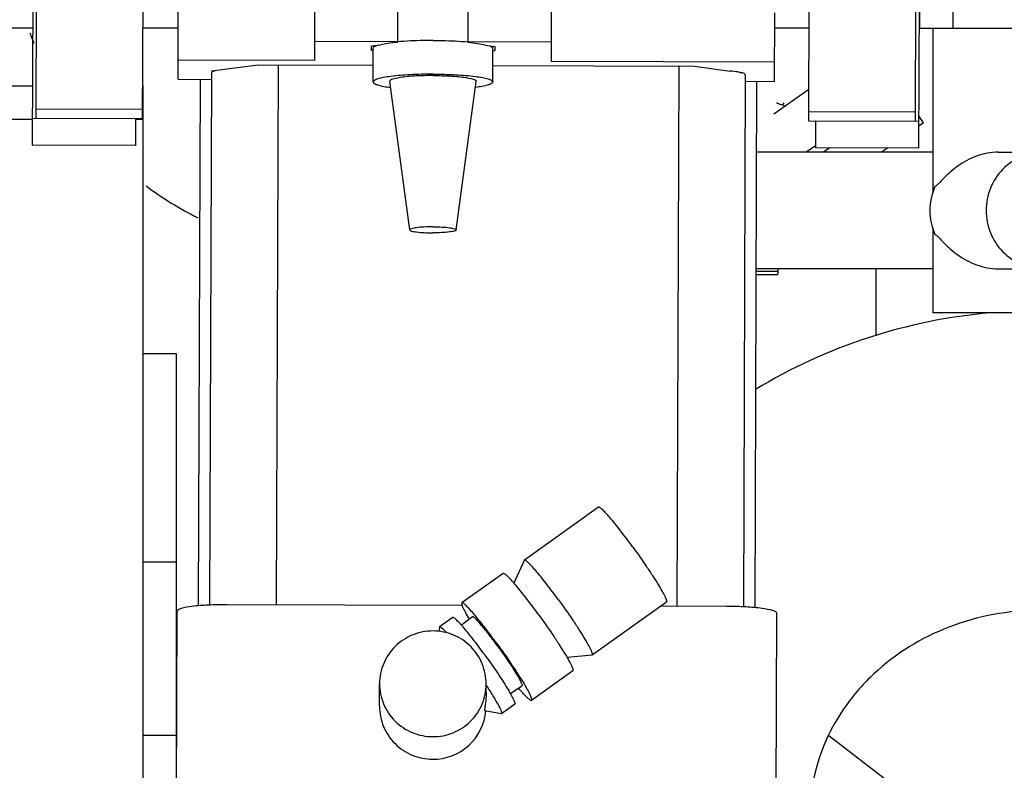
# Model space of a CAD drawing. Header units: millimetres. Extents: x 0 to 1189, y 0 to 841.
# Tile 11 of 103: x 358 to 373, y 200 to 212. Entities that reach past the tile are written whole.
import ezdxf
from ezdxf.enums import TextEntityAlignment as Align

# ---------------------------------------------------------------- set-up
doc = ezdxf.new("R2010")
doc.units = ezdxf.units.MM
doc.header["$LTSCALE"] = 65.395
doc.layers.get('0').update_dxf_attribs({"linetype": 'CONTINUOUS'})
for name, color, linetype in [('32007_060000_TLKGS_KGS_ABL547', 7, 'CONTINUOUS'), ('32007_060000_TLKGS_KGS_V_ABL515', 7, 'CONTINUOUS'), ('32007_061000_TLKGS_KGS_V_ABL516', 7, 'CONTINUOUS'), ('32007_062000_TLKGS_KGS_TL_ABL587', 7, 'CONTINUOUS'), ('32007_062000_TLKGS_KGS_TL_V_ABL558', 7, 'CONTINUOUS'), ('32007_448100_02_SIMPLE1_T1_X_PBL592', 7, 'CONTINUOUS'), ('32007_448100_02_SIMPLE1_T2_X_PBL553', 7, 'CONTINUOUS'), ('32007_448100_02_SIMPLE1_T3_X_PBL584', 7, 'CONTINUOUS'), ('32007_448100_02_SIMPLE1_X_ABL552', 7, 'CONTINUOUS'), ('32007_633500_01_SIMPLE1_T1_X_PBL591', 7, 'CONTINUOUS'), ('32007_633500_01_SIMPLE1_X_ABL590', 7, 'CONTINUOUS'), ('32007_648500_01_SIMPLE1_T1_X_PBL577', 7, 'CONTINUOUS'), ('32007_648500_01_SIMPLE1_X_ABL576', 7, 'CONTINUOUS'), ('32007_833000_01_SIMPLE1_T3_X_PBL581', 7, 'CONTINUOUS'), ('32007_833000_01_SIMPLE1_X#AF1_ABL580', 7, 'CONTINUOUS'), ('32007_833000_02_SIMPLE1_T2_X_PBL560', 7, 'CONTINUOUS'), ('32007_833000_02_SIMPLE1_X_ABL559', 7, 'CONTINUOUS'), ('32007_836000_02_SIMPLE1_T2_X_PBL566', 7, 'CONTINUOUS'), ('32007_836000_02_SIMPLE1_T3_X_PBL578', 7, 'CONTINUOUS'), ('32007_836000_02_SIMPLE1_X_ABL564', 7, 'CONTINUOUS'), ('32007_839200_01_ABL588', 7, 'CONTINUOUS'), ('32007_839200_01_SIMPLE1_A_ABL585', 7, 'CONTINUOUS'), ('32007_839200_01_SIMPLE1_T1_A_PBL586', 7, 'CONTINUOUS'), ('32067_000000_TLKGS_MARKETING_ABL449', 7, 'CONTINUOUS'), ('32067_030000_TLKGS_V_ABL450', 7, 'CONTINUOUS'), ('32067_800000_TLKGS_V_ABL579', 7, 'CONTINUOUS'), ('D3901-S16A-G1_2_PBL589', 7, 'CONTINUOUS'), ('DRUCKLUFT_ENTWAESSERER_1_2_PBL622', 7, 'CONTINUOUS'), ('right_6_VBL448', 7, 'CONTINUOUS')]:
    doc.layers.add(name, color=color, linetype=linetype)
doc.styles.get("Standard").update_dxf_attribs({"font": 'txt', "width": 0.6})
doc.dimstyles.new('DIMSTYLE_1', dxfattribs={"dimtxt": 3.5, "dimasz": 3.5, "dimexe": 1.8, "dimexo": 0, "dimgap": 0.875, "dimtad": 1, "dimlfac": 20, "dimdsep": 46, "dimtxsty": 'Standard', "dimblk": '_FILLED', "dimblk1": '_FILLED', "dimblk2": '_FILLED', "dimcen": 0.09, "dimadec": 0, "dimazin": 0, "dimtp": 2, "dimtm": 2, "dimtfac": 1, "dimtofl": 0, "dimtmove": 0, "dimatfit": 3, "dimldrblk": '_FILLED', "dimfxl": 1, "dimtolj": 1, "dimarcsym": 0})

# ---------------------------------------------------------------- blocks, each defined once
blk = doc.blocks.new('_FILLED')
at = {"color": 0, "linetype": 'ByBlock'}
blk.add_solid([(0, 0), (-1, 0.1671), (-1, -0.1671)], dxfattribs=at)
blk = doc.blocks.new('*D15')
at = {"color": 2, "linetype": 'Continuous'}
for p, q in [((206.912, 350.224), (105.6, 350.224)), ((107.4, 350.224), (107.4, 265.099)), ((107.4, 179.974), (107.4, 265.099)), ((391.024, 179.974), (105.6, 179.974))]:
    blk.add_line(p, q, dxfattribs=at)
at = {"color": 2, "linetype": 'Continuous', "xscale": 3.5, "yscale": 3.5, "zscale": 3.5}
for p, rotation in [((107.4, 350.224), 90), ((107.4, 179.974), 270)]:
    blk.add_blockref('_FILLED', p, dxfattribs=dict(at, rotation=rotation))
at = {"color": 2, "linetype": 'Continuous', "width": 0.654762}
blk.add_text('3405', height=3.5, rotation=90, dxfattribs=at).set_placement((106.525, 265.099), align=Align.CENTER)
blk = doc.blocks.new('32007_833000_01_SIMPLE1_T3_X_PBL581', base_point=(373.9, 232.027))
at = {"layer": '32007_833000_01_SIMPLE1_T3_X_PBL581', "color": 7, "linetype": 'Continuous'}
for start, end in [(201.1134, 202.9398), (233.3447, 243.3976)]:
    blk.add_arc((363.15, 213.224), 5.2, start, end, dxfattribs=at)
blk = doc.blocks.new('32007_833000_01_SIMPLE1_X#AF1_ABL580', base_point=(374.45, 232.027))
at = {"layer": '32007_833000_01_SIMPLE1_T3_X_PBL581'}
blk.add_blockref('32007_833000_01_SIMPLE1_T3_X_PBL581', (373.9, 232.027), dxfattribs=at)
blk = doc.blocks.new('32067_800000_TLKGS_V_ABL579', base_point=(374.45, 232.027))
at = {"layer": '32007_833000_01_SIMPLE1_X#AF1_ABL580'}
blk.add_blockref('32007_833000_01_SIMPLE1_X#AF1_ABL580', (374.45, 232.027), dxfattribs=at)
blk = doc.blocks.new('32067_030000_TLKGS_V_ABL450', base_point=(291.587, 232.691))
at = {"layer": '32067_800000_TLKGS_V_ABL579'}
blk.add_blockref('32067_800000_TLKGS_V_ABL579', (374.45, 232.027), dxfattribs=at)
blk = doc.blocks.new('32007_448100_02_SIMPLE1_T2_X_PBL553', base_point=(365.006, 209.784))
at = {"layer": '32007_448100_02_SIMPLE1_T2_X_PBL553', "color": 7, "linetype": 'Continuous'}
for p, q in [((358.394, 210.066), (358.424, 218.728)), ((359.994, 210.06), (360.024, 218.722)), ((369.989, 210.025), (370.019, 218.687)), ((371.589, 210.02), (371.619, 218.682)), ((362.577, 210.934), (362.58, 211.965)), ((363.819, 211.951), (363.817, 211.215)), ((364.878, 211.205), (364.88, 211.957)), ((366.127, 210.922), (366.13, 211.953)), ((360.526, 210.654), (360.529, 211.685)), ((369.476, 210.623), (369.479, 211.654)), ((363.742, 211.217), (362.578, 211.221)), ((363.427, 211.088), (363.428, 211.154)), ((363.428, 211.154), (363.564, 211.171)), ((363.454, 210.614), (363.454, 211.121)), ((363.564, 211.171), (363.565, 211.171)), ((363.816, 211.215), (363.816, 211.208)), ((366.128, 211.209), (364.878, 211.214)), ((365.132, 211.167), (365.278, 211.147)), ((365.247, 210.614), (365.247, 211.121)), ((365.278, 211.147), (365.277, 211.082)), ((363.454, 211.085), (363.427, 211.088)), ((365.277, 211.082), (365.247, 211.078)), ((362.577, 210.934), (360.527, 210.941)), ((361.025, 210.783), (361.729, 210.872)), ((361.729, 210.872), (363.454, 210.866)), ((362.027, 210.871), (361.998, 202.763)), ((365.247, 210.86), (368.274, 210.85)), ((369.477, 210.911), (366.127, 210.922)), ((368.037, 210.85), (368.008, 202.742)), ((368.274, 210.85), (368.81, 210.778)), ((361.026, 210.75), (360.998, 202.76)), ((361.071, 210.777), (361.025, 210.783)), ((361.071, 210.789), (361.071, 210.777)), ((368.955, 210.758), (368.975, 210.756)), ((368.975, 210.756), (368.97, 210.755)), ((368.97, 210.756), (368.97, 210.755)), ((369.036, 210.722), (369.008, 202.733)), ((360.526, 210.654), (361.026, 210.652)), ((360.856, 210.653), (360.828, 202.748)), ((364.001, 208.393), (363.701, 210.623)), ((364.7, 208.393), (365, 210.623)), ((369.036, 210.625), (369.476, 210.623)), ((369.206, 210.624), (369.178, 202.72)), ((359.994, 210.2), (358.394, 210.205)), ((371.589, 210.159), (369.989, 210.165)), ((359.994, 210.06), (358.394, 210.066)), ((371.589, 210.02), (369.989, 210.025)), ((366.835, 204.228), (365.722, 203.433)), ((365.72, 203.43), (365.565, 203.089)), ((365.722, 203.433), (365.72, 203.43)), ((365.403, 203.235), (364.783, 202.793)), ((364.788, 202.754), (361.263, 202.766)), ((367.852, 202.804), (366.739, 202.008)), ((368.758, 202.74), (367.768, 202.743)), ((360.5, 199.04), (360.513, 202.671)), ((364.648, 202.573), (364.449, 202.431)), ((364.941, 202.586), (364.776, 202.46)), ((369.495, 199.008), (369.508, 202.639)), ((364.446, 202.425), (364.436, 202.361)), ((364.449, 202.431), (364.446, 202.425)), ((366.736, 202.007), (366.363, 201.972)), ((366.739, 202.008), (366.736, 202.007)), ((366.449, 201.771), (365.83, 201.328)), ((363.548, 201.241), (363.549, 201.581)), ((365.143, 201.562), (365.149, 201.553)), ((365.149, 201.448), (365.149, 201.575)), ((365.685, 201.544), (365.513, 201.429)), ((365.577, 201.271), (365.378, 201.129)), ((365.372, 201.128), (365.127, 201.174)), ((365.378, 201.129), (365.372, 201.128))]:
    blk.add_line(p, q, dxfattribs=at)
for start_param, end_param in [(2.209281, 2.638513), (0.512071, 0.942586)]:
    blk.add_ellipse((364.35, 211.112), major_axis=(0.897, -0.003), ratio=0.130525, start_param=start_param, end_param=end_param, dxfattribs=at)
for points, knots in [([(363.528, 211.167), (363.509, 211.161), (363.482, 211.154), (363.454, 211.131), (363.454, 211.121)], [0, 0, 0, 0, 0.664209, 1, 1, 1, 1]), ([(363.813, 211.21), (363.805, 211.214), (363.78, 211.216), (363.757, 211.217), (363.742, 211.217)], [0, 0, 0, 0, 0.380888, 1, 1, 1, 1]), ([(363.816, 211.208), (363.816, 211.208), (363.815, 211.209), (363.814, 211.21), (363.813, 211.21)], [0, 0, 0, 0, 0.407774, 1, 1, 1, 1]), ([(364.351, 211.238), (364.303, 211.238), (364.125, 211.236), (363.947, 211.227), (363.816, 211.215)], [0, 0, 0, 0, 0.266381, 1, 1, 1, 1]), ([(364.351, 211.238), (364.398, 211.238), (364.573, 211.236), (364.749, 211.227), (364.878, 211.215)], [0, 0, 0, 0, 0.265897, 1, 1, 1, 1]), ([(365.201, 211.158), (365.207, 211.155), (365.225, 211.148), (365.247, 211.133), (365.247, 211.121)], [0, 0, 0, 0, 0.365788, 1, 1, 1, 1]), ([(361.071, 210.777), (361.059, 210.774), (361.043, 210.769), (361.026, 210.756), (361.026, 210.75)], [0, 0, 0, 0, 0.667631, 1, 1, 1, 1]), ([(364.351, 210.731), (364.236, 210.731), (364.025, 210.726), (363.775, 210.706), (363.614, 210.683), (363.531, 210.662), (363.479, 210.646), (363.454, 210.624), (363.454, 210.614)], [0, 0, 0, 0, 0.374041, 0.692268, 0.815328, 0.90829, 0.96883, 1, 1, 1, 1]), ([(364.351, 210.71), (364.267, 210.71), (364.112, 210.706), (363.911, 210.691), (363.778, 210.667), (363.716, 210.647), (363.7, 210.63), (363.701, 210.623)], [0, 0, 0, 0, 0.377341, 0.697131, 0.911577, 0.970307, 1, 1, 1, 1]), ([(364.351, 210.731), (364.465, 210.731), (364.677, 210.726), (364.926, 210.706), (365.087, 210.683), (365.17, 210.662), (365.222, 210.646), (365.247, 210.624), (365.247, 210.614)], [0, 0, 0, 0, 0.374101, 0.69231, 0.815351, 0.908296, 0.968826, 1, 1, 1, 1]), ([(364.351, 210.71), (364.435, 210.71), (364.59, 210.706), (364.79, 210.691), (364.923, 210.667), (364.985, 210.647), (365.001, 210.63), (365, 210.623)], [0, 0, 0, 0, 0.377403, 0.697174, 0.911583, 0.970303, 1, 1, 1, 1]), ([(368.955, 210.758), (368.945, 210.76), (368.897, 210.769), (368.848, 210.774), (368.81, 210.778)], [0, 0, 0, 0, 0.211261, 1, 1, 1, 1]), ([(369.036, 210.722), (369.036, 210.73), (369.008, 210.746), (368.987, 210.751), (368.97, 210.755)], [0, 0, 0, 0, 0.314605, 1, 1, 1, 1]), ([(363.454, 210.614), (363.454, 210.605), (363.478, 210.583), (363.562, 210.555), (363.646, 210.541), (363.709, 210.532)], [0, 0, 0, 0, 0.101972, 0.298729, 1, 1, 1, 1]), ([(365.247, 210.614), (365.247, 210.605), (365.223, 210.583), (365.139, 210.555), (365.055, 210.541), (364.991, 210.532)], [0, 0, 0, 0, 0.10197, 0.298727, 1, 1, 1, 1]), ([(364.351, 208.44), (364.305, 208.44), (364.224, 208.438), (364.109, 208.428), (364.048, 208.418), (363.999, 208.403), (364.001, 208.393)], [0, 0, 0, 0, 0.378611, 0.699474, 0.914637, 1, 1, 1, 1]), ([(364.001, 208.393), (364.001, 208.389), (364.012, 208.382), (364.046, 208.37), (364.117, 208.359), (364.224, 208.35), (364.306, 208.348), (364.35, 208.348)], [0, 0, 0, 0, 0.032827, 0.095159, 0.312361, 0.62908, 1, 1, 1, 1]), ([(364.7, 208.393), (364.7, 208.389), (364.689, 208.382), (364.655, 208.37), (364.584, 208.359), (364.477, 208.35), (364.395, 208.348), (364.35, 208.348)], [0, 0, 0, 0, 0.032824, 0.095164, 0.312402, 0.629138, 1, 1, 1, 1]), ([(364.351, 208.44), (364.396, 208.44), (364.477, 208.438), (364.592, 208.428), (364.653, 208.418), (364.702, 208.403), (364.7, 208.393)], [0, 0, 0, 0, 0.378673, 0.699518, 0.914644, 1, 1, 1, 1]), ([(367.348, 203.632), (367.288, 203.715), (367.2, 203.832), (367.084, 203.978), (367.009, 204.068), (366.947, 204.139), (366.895, 204.191), (366.865, 204.218), (366.84, 204.231), (366.835, 204.228)], [0, 0, 0, 0, 0.386091, 0.557217, 0.706008, 0.827609, 0.918177, 0.975265, 1, 1, 1, 1]), ([(367.348, 203.632), (367.419, 203.535), (367.52, 203.39), (367.645, 203.202), (367.723, 203.078), (367.784, 202.974), (367.829, 202.89), (367.849, 202.843), (367.859, 202.808), (367.852, 202.804)], [0, 0, 0, 0, 0.370992, 0.542483, 0.694541, 0.820614, 0.915376, 0.975168, 1, 1, 1, 1]), ([(366.235, 202.837), (366.175, 202.92), (366.086, 203.037), (365.971, 203.183), (365.896, 203.273), (365.834, 203.344), (365.782, 203.396), (365.752, 203.423), (365.727, 203.436), (365.722, 203.433)], [0, 0, 0, 0, 0.386091, 0.557217, 0.706008, 0.827609, 0.918177, 0.975265, 1, 1, 1, 1]), ([(365.93, 202.623), (365.869, 202.708), (365.778, 202.829), (365.659, 202.979), (365.582, 203.071), (365.518, 203.144), (365.465, 203.198), (365.433, 203.225), (365.408, 203.239), (365.403, 203.235)], [0, 0, 0, 0, 0.386091, 0.557217, 0.706008, 0.827609, 0.918177, 0.975265, 1, 1, 1, 1]), ([(366.235, 202.837), (366.306, 202.74), (366.407, 202.595), (366.532, 202.407), (366.61, 202.283), (366.671, 202.179), (366.716, 202.095), (366.736, 202.048), (366.746, 202.013), (366.739, 202.008)], [0, 0, 0, 0, 0.370992, 0.542483, 0.694541, 0.820614, 0.915376, 0.975168, 1, 1, 1, 1]), ([(361.263, 202.766), (361.168, 202.766), (360.99, 202.762), (360.76, 202.746), (360.606, 202.72), (360.534, 202.697), (360.513, 202.679), (360.513, 202.671)], [0, 0, 0, 0, 0.374136, 0.692411, 0.908276, 0.968821, 1, 1, 1, 1]), ([(364.783, 202.793), (364.777, 202.789), (364.784, 202.757), (364.803, 202.714), (364.841, 202.638), (364.873, 202.583), (364.892, 202.551)], [0, 0, 0, 0, 0.082698, 0.277525, 0.586597, 1, 1, 1, 1]), ([(365.31, 202.181), (365.249, 202.265), (365.158, 202.386), (365.039, 202.536), (364.962, 202.629), (364.898, 202.701), (364.845, 202.755), (364.814, 202.783), (364.789, 202.797), (364.783, 202.793)], [0, 0, 0, 0, 0.386091, 0.557217, 0.706008, 0.827609, 0.918177, 0.975265, 1, 1, 1, 1]), ([(369.508, 202.639), (369.508, 202.647), (369.487, 202.666), (369.415, 202.689), (369.262, 202.716), (369.031, 202.734), (368.854, 202.74), (368.758, 202.74)], [0, 0, 0, 0, 0.031179, 0.091724, 0.307589, 0.625864, 1, 1, 1, 1]), ([(365.116, 202.029), (365.061, 202.104), (364.981, 202.212), (364.875, 202.345), (364.807, 202.427), (364.75, 202.492), (364.702, 202.539), (364.675, 202.564), (364.652, 202.576), (364.648, 202.573)], [0, 0, 0, 0, 0.38609, 0.557216, 0.706008, 0.827609, 0.918176, 0.975264, 1, 1, 1, 1]), ([(365.316, 202.15), (365.272, 202.211), (365.19, 202.32), (365.09, 202.445), (365.022, 202.521), (364.985, 202.559), (364.962, 202.579), (364.945, 202.589), (364.941, 202.586)], [0, 0, 0, 0, 0.386652, 0.706812, 0.828376, 0.918778, 0.975576, 1, 1, 1, 1]), ([(365.93, 202.623), (366.003, 202.523), (366.108, 202.374), (366.236, 202.18), (366.317, 202.053), (366.379, 201.947), (366.425, 201.86), (366.446, 201.812), (366.456, 201.775), (366.449, 201.771)], [0, 0, 0, 0, 0.370992, 0.542483, 0.694541, 0.820614, 0.915376, 0.975168, 1, 1, 1, 1]), ([(364.556, 202.343), (364.533, 202.368), (364.502, 202.4), (364.467, 202.427), (364.452, 202.433), (364.449, 202.431)], [0, 0, 0, 0, 0.71608, 0.909013, 1, 1, 1, 1]), ([(364.352, 202.371), (364.248, 202.371), (364.038, 202.331), (363.771, 202.156), (363.592, 201.893), (363.549, 201.684), (363.549, 201.581)], [0, 0, 0, 0, 0.250992, 0.501403, 0.750993, 1, 1, 1, 1]), ([(365.149, 201.575), (365.149, 201.678), (365.108, 201.887), (364.931, 202.152), (364.666, 202.329), (364.456, 202.371), (364.352, 202.371)], [0, 0, 0, 0, 0.249007, 0.498597, 0.749008, 1, 1, 1, 1]), ([(365.31, 202.181), (365.384, 202.08), (365.488, 201.931), (365.616, 201.738), (365.697, 201.61), (365.76, 201.504), (365.806, 201.417), (365.826, 201.369), (365.836, 201.333), (365.83, 201.328)], [0, 0, 0, 0, 0.370992, 0.542483, 0.694541, 0.820614, 0.915376, 0.975168, 1, 1, 1, 1]), ([(365.316, 202.15), (365.368, 202.079), (365.442, 201.973), (365.534, 201.835), (365.591, 201.744), (365.636, 201.669), (365.668, 201.607), (365.683, 201.573), (365.69, 201.547), (365.685, 201.544)], [0, 0, 0, 0, 0.371479, 0.543144, 0.695289, 0.82134, 0.915954, 0.975478, 1, 1, 1, 1]), ([(365.116, 202.029), (365.181, 201.939), (365.274, 201.807), (365.388, 201.635), (365.46, 201.521), (365.515, 201.427), (365.556, 201.35), (365.575, 201.307), (365.583, 201.275), (365.577, 201.271)], [0, 0, 0, 0, 0.370992, 0.542483, 0.69454, 0.820614, 0.915375, 0.975168, 1, 1, 1, 1]), ([(363.549, 201.581), (363.549, 201.477), (363.59, 201.268), (363.767, 201.004), (364.032, 200.827), (364.242, 200.785), (364.346, 200.785)], [0, 0, 0, 0, 0.249007, 0.498597, 0.749008, 1, 1, 1, 1]), ([(364.346, 200.785), (364.45, 200.784), (364.661, 200.825), (364.927, 201), (365.106, 201.263), (365.149, 201.472), (365.149, 201.575)], [0, 0, 0, 0, 0.250992, 0.501403, 0.750993, 1, 1, 1, 1]), ([(365.149, 201.553), (365.185, 201.498), (365.248, 201.401), (365.317, 201.284), (365.356, 201.21), (365.373, 201.171), (365.382, 201.147), (365.382, 201.131), (365.378, 201.129)], [0, 0, 0, 0, 0.402386, 0.717263, 0.833667, 0.919623, 0.974141, 1, 1, 1, 1]), ([(365.83, 201.328), (365.824, 201.324), (365.796, 201.341), (365.761, 201.372), (365.702, 201.433), (365.66, 201.481), (365.637, 201.509)], [0, 0, 0, 0, 0.082708, 0.27753, 0.586594, 1, 1, 1, 1]), ([(365.149, 201.448), (365.149, 201.411), (365.145, 201.344), (365.135, 201.267), (365.128, 201.22), (365.125, 201.195), (365.124, 201.184), (365.124, 201.174), (365.126, 201.174)], [0, 0, 0, 0, 0.409152, 0.725657, 0.842707, 0.928324, 0.980513, 1, 1, 1, 1]), ([(363.548, 201.241), (363.548, 201.138), (363.589, 200.929), (363.766, 200.665), (364.031, 200.488), (364.241, 200.446), (364.345, 200.445)], [0, 0, 0, 0, 0.249007, 0.498597, 0.749008, 1, 1, 1, 1]), ([(364.345, 200.445), (364.539, 200.445), (364.94, 200.593), (365.128, 200.979), (365.145, 201.171)], [0, 0, 0, 0, 0.501449, 1, 1, 1, 1])]:
    blk.add_open_spline(points, degree=3, knots=knots, dxfattribs=at)
blk = doc.blocks.new('32007_448100_02_SIMPLE1_T3_X_PBL584', base_point=(371.775, 213.337))
at = {"layer": '32007_448100_02_SIMPLE1_T3_X_PBL584', "color": 7, "linetype": 'Continuous'}
for p, q in [((371.988, 219.524), (372.862, 219.524)), ((371.988, 219.524), (371.988, 218.609)), ((372.862, 219.524), (372.862, 218.609)), ((371.988, 218.609), (372.862, 218.609)), ((372.075, 218.609), (372.075, 217.249)), ((372.775, 218.609), (372.775, 217.249)), ((371.875, 217.249), (372.975, 217.249)), ((371.875, 217.249), (371.875, 216.474)), ((372.975, 217.249), (372.975, 216.474)), ((371.875, 216.474), (372.975, 216.474)), ((372.1, 216.474), (372.1, 216.174)), ((372.75, 216.474), (372.75, 216.174)), ((371.875, 216.174), (372.975, 216.174)), ((371.875, 216.174), (371.875, 215.399)), ((372.975, 216.174), (372.975, 216.124)), ((373.3, 216.124), (372.45, 216.124)), ((372.45, 216.124), (372.45, 215.774)), ((373.3, 216.124), (373.3, 215.774)), ((372.363, 215.774), (372.3, 214.824)), ((373.387, 215.774), (372.363, 215.774)), ((373.387, 215.774), (373.45, 214.824)), ((372.338, 215.399), (371.875, 215.399)), ((372.082, 215.399), (372.082, 215.274)), ((372.33, 215.274), (371.75, 215.274)), ((371.75, 215.274), (371.75, 214.824)), ((371.65, 214.824), (373.65, 214.824)), ((371.65, 214.824), (371.65, 211.424)), ((372.15, 214.824), (372.15, 214.694)), ((373.15, 214.824), (373.15, 214.694)), ((373.65, 214.824), (373.65, 211.424)), ((373.4, 214.694), (371.9, 214.694)), ((371.9, 214.694), (371.9, 211.869)), ((373.4, 214.694), (373.4, 211.869)), ((373.4, 213.194), (371.9, 213.194)), ((373.4, 211.869), (371.9, 211.869)), ((372.15, 211.869), (372.15, 211.424)), ((373.15, 211.869), (373.15, 211.424)), ((371.65, 211.424), (373.65, 211.424)), ((371.85, 211.424), (371.85, 208.948)), ((373.45, 211.424), (373.45, 209.559)), ((371.85, 209.559), (369.202, 209.559)), ((372.829, 209.559), (373.502, 209.559)), ((371.85, 208.42), (371.85, 207.149)), ((371.85, 207.809), (369.196, 207.809)), ((372.829, 207.809), (373.502, 207.809)), ((373.45, 207.809), (373.45, 207.149)), ((373.45, 207.149), (371.85, 207.149))]:
    blk.add_line(p, q, dxfattribs=at)
for points, knots in [([(372.83, 209.559), (372.719, 209.559), (372.502, 209.516), (372.268, 209.389), (372.114, 209.266), (372.02, 209.177), (371.954, 209.106), (371.91, 209.062), (371.89, 209.046), (371.88, 209.042)], [0, 0, 0, 0, 0.298329, 0.581915, 0.711455, 0.829939, 0.931705, 0.971732, 1, 1, 1, 1]), ([(373.502, 209.559), (373.391, 209.559), (373.165, 209.513), (372.882, 209.318), (372.693, 209.027), (372.649, 208.798), (372.649, 208.684)], [0, 0, 0, 0, 0.246994, 0.49576, 0.747009, 1, 1, 1, 1]), ([(374.354, 208.684), (374.354, 208.798), (374.31, 209.027), (374.121, 209.318), (373.838, 209.513), (373.613, 209.559), (373.502, 209.559)], [0, 0, 0, 0, 0.252991, 0.50424, 0.753006, 1, 1, 1, 1]), ([(372.649, 208.684), (372.649, 208.571), (372.693, 208.342), (372.882, 208.051), (373.165, 207.855), (373.391, 207.809), (373.502, 207.809)], [0, 0, 0, 0, 0.252991, 0.50424, 0.753006, 1, 1, 1, 1]), ([(373.502, 207.809), (373.613, 207.809), (373.838, 207.855), (374.121, 208.051), (374.31, 208.342), (374.354, 208.571), (374.354, 208.684)], [0, 0, 0, 0, 0.246994, 0.49576, 0.747009, 1, 1, 1, 1]), ([(371.88, 208.327), (371.89, 208.323), (371.91, 208.307), (371.954, 208.263), (372.02, 208.192), (372.114, 208.102), (372.268, 207.979), (372.502, 207.853), (372.719, 207.809), (372.83, 207.809)], [0, 0, 0, 0, 0.028268, 0.068295, 0.170062, 0.288547, 0.418087, 0.701673, 1, 1, 1, 1])]:
    blk.add_open_spline(points, degree=3, knots=knots, dxfattribs=at)
for points in [[(371.88, 209.042), (371.831, 208.93), (371.805, 208.806), (371.805, 208.684)], [(371.805, 208.684), (371.805, 208.563), (371.831, 208.438), (371.88, 208.327)]]:
    blk.add_open_spline(points, degree=3, dxfattribs=at)
blk = doc.blocks.new('32007_448100_02_SIMPLE1_T1_X_PBL592', base_point=(359.275, 226.637))
at = {"layer": '32007_448100_02_SIMPLE1_T1_X_PBL592', "color": 7, "linetype": 'Continuous'}
for p, q in [((358.38, 221.791), (358.337, 209.666)), ((371.65, 213.274), (371.637, 209.62)), ((358.343, 211.424), (343.5, 211.424)), ((360.528, 211.424), (359.998, 211.424)), ((369.994, 211.424), (369.479, 211.424)), ((359.889, 210.061), (358.339, 210.066)), ((359.889, 210.061), (359.887, 209.661)), ((370.089, 210.025), (370.087, 209.625)), ((371.639, 210.02), (370.089, 210.025)), ((359.887, 209.661), (358.337, 209.666)), ((371.637, 209.62), (370.087, 209.625))]:
    blk.add_line(p, q, dxfattribs=at)
blk = doc.blocks.new('32007_448100_02_SIMPLE1_X_ABL552', base_point=(360.225, 225.402))
at = {"layer": '32007_448100_02_SIMPLE1_T1_X_PBL592'}
blk.add_blockref('32007_448100_02_SIMPLE1_T1_X_PBL592', (359.275, 226.637), dxfattribs=at)
at = {"layer": '32007_448100_02_SIMPLE1_T2_X_PBL553'}
blk.add_blockref('32007_448100_02_SIMPLE1_T2_X_PBL553', (365.006, 209.784), dxfattribs=at)
at = {"layer": '32007_448100_02_SIMPLE1_T3_X_PBL584'}
blk.add_blockref('32007_448100_02_SIMPLE1_T3_X_PBL584', (371.775, 213.337), dxfattribs=at)
blk = doc.blocks.new('32007_648500_01_SIMPLE1_T1_X_PBL577', base_point=(360.25, 199.613))
at = {"layer": '32007_648500_01_SIMPLE1_T1_X_PBL577', "color": 7, "linetype": 'Continuous'}
for p, q in [((360.5, 206.534), (360, 206.534)), ((360.5, 192.692), (360.5, 206.534)), ((360, 203.408), (360.5, 203.408)), ((360, 200.808), (360.5, 200.808))]:
    blk.add_line(p, q, dxfattribs=at)
blk = doc.blocks.new('32007_648500_01_SIMPLE1_X_ABL576', base_point=(360.25, 199.613))
at = {"layer": '32007_648500_01_SIMPLE1_T1_X_PBL577'}
blk.add_blockref('32007_648500_01_SIMPLE1_T1_X_PBL577', (360.25, 199.613), dxfattribs=at)
blk = doc.blocks.new('32007_633500_01_SIMPLE1_T1_X_PBL591', base_point=(359, 181.565))
at = {"layer": '32007_633500_01_SIMPLE1_T1_X_PBL591', "color": 7, "linetype": 'Continuous'}
for p, q in [((358, 210.556), (358.34, 210.556)), ((359.995, 210.556), (360, 210.556)), ((360, 152.574), (360, 210.556)), ((358, 210.056), (358.339, 210.056)), ((359.889, 210.056), (360, 210.056))]:
    blk.add_line(p, q, dxfattribs=at)
blk = doc.blocks.new('32007_633500_01_SIMPLE1_X_ABL590', base_point=(359, 181.565))
at = {"layer": '32007_633500_01_SIMPLE1_T1_X_PBL591'}
blk.add_blockref('32007_633500_01_SIMPLE1_T1_X_PBL591', (359, 181.565), dxfattribs=at)
blk = doc.blocks.new('32007_061000_TLKGS_KGS_V_ABL516', base_point=(363.8, 213.899))
at = {"layer": '32007_448100_02_SIMPLE1_X_ABL552'}
blk.add_blockref('32007_448100_02_SIMPLE1_X_ABL552', (360.225, 225.402), dxfattribs=at)
at = {"layer": '32007_633500_01_SIMPLE1_X_ABL590'}
blk.add_blockref('32007_633500_01_SIMPLE1_X_ABL590', (359, 181.565), dxfattribs=at)
at = {"layer": '32007_648500_01_SIMPLE1_X_ABL576'}
blk.add_blockref('32007_648500_01_SIMPLE1_X_ABL576', (360.25, 199.613), dxfattribs=at)
blk = doc.blocks.new('32007_833000_02_SIMPLE1_T2_X_PBL560', base_point=(376.177, 204.931))
at = {"layer": '32007_833000_02_SIMPLE1_T2_X_PBL560', "color": 7, "linetype": 'Continuous'}
blk.add_line((370.287, 200.801), (372.769, 198.898), dxfattribs=at)
blk = doc.blocks.new('32007_833000_02_SIMPLE1_X_ABL559', base_point=(376.177, 204.931))
at = {"layer": '32007_833000_02_SIMPLE1_T2_X_PBL560'}
blk.add_blockref('32007_833000_02_SIMPLE1_T2_X_PBL560', (376.177, 204.931), dxfattribs=at)
blk = doc.blocks.new('32007_836000_02_SIMPLE1_T2_X_PBL566', base_point=(380.3, 204.138))
at = {"layer": '32007_836000_02_SIMPLE1_T2_X_PBL566', "color": 7, "linetype": 'Continuous'}
blk.add_line((371, 206.804), (370.999, 207.809), dxfattribs=at)
blk = doc.blocks.new('32007_836000_02_SIMPLE1_T3_X_PBL578', base_point=(374.725, 206.089))
at = {"layer": '32007_836000_02_SIMPLE1_T3_X_PBL578', "color": 7, "linetype": 'Continuous'}
for points, knots in [([(372.713, 207.148), (372.092, 207.093), (370.861, 206.842), (369.719, 206.319), (369.188, 205.996)], [0, 0, 0, 0, 0.501146, 1, 1, 1, 1]), ([(373.45, 202.681), (372.989, 202.681), (372.079, 202.516), (371.106, 201.918), (370.536, 201.271), (370.131, 200.569), (370, 199.966), (370, 199.575)], [0, 0, 0, 0, 0.269578, 0.528096, 0.65167, 0.771044, 1, 1, 1, 1])]:
    blk.add_open_spline(points, degree=3, knots=knots, dxfattribs=at)
blk = doc.blocks.new('32007_836000_02_SIMPLE1_X_ABL564', base_point=(376.863, 204.138))
at = {"layer": '32007_836000_02_SIMPLE1_T2_X_PBL566'}
blk.add_blockref('32007_836000_02_SIMPLE1_T2_X_PBL566', (380.3, 204.138), dxfattribs=at)
at = {"layer": '32007_836000_02_SIMPLE1_T3_X_PBL578'}
blk.add_blockref('32007_836000_02_SIMPLE1_T3_X_PBL578', (374.725, 206.089), dxfattribs=at)
blk = doc.blocks.new('32007_839200_01_SIMPLE1_T1_A_PBL586', base_point=(370.454, 209.114))
at = {"layer": '32007_839200_01_SIMPLE1_T1_A_PBL586', "color": 7, "linetype": 'Continuous'}
for p, q in [((369.463, 210.135), (369.99, 210.504)), ((371.712, 210), (371.639, 210.105)), ((371.712, 210), (371.638, 209.949)), ((370.087, 209.656), (369.949, 209.559)), ((370.303, 209.624), (370.211, 209.559)), ((371.171, 209.621), (371.082, 209.559)), ((369.196, 207.724), (369.525, 207.724)), ((369.525, 207.77), (369.525, 207.724))]:
    blk.add_line(p, q, dxfattribs=at)
blk = doc.blocks.new('32007_839200_01_SIMPLE1_A_ABL585', base_point=(370.454, 209.114))
at = {"layer": '32007_839200_01_SIMPLE1_T1_A_PBL586'}
blk.add_blockref('32007_839200_01_SIMPLE1_T1_A_PBL586', (370.454, 209.114), dxfattribs=at)
blk = doc.blocks.new('32007_062000_TLKGS_KGS_TL_V_ABL558', base_point=(394.8, 252.003))
at = {"layer": '32007_833000_02_SIMPLE1_X_ABL559'}
blk.add_blockref('32007_833000_02_SIMPLE1_X_ABL559', (376.177, 204.931), dxfattribs=at)
at = {"layer": '32007_836000_02_SIMPLE1_X_ABL564'}
blk.add_blockref('32007_836000_02_SIMPLE1_X_ABL564', (376.863, 204.138), dxfattribs=at)
at = {"layer": '32007_839200_01_SIMPLE1_A_ABL585'}
blk.add_blockref('32007_839200_01_SIMPLE1_A_ABL585', (370.454, 209.114), dxfattribs=at)
blk = doc.blocks.new('32007_060000_TLKGS_KGS_V_ABL515', base_point=(385.788, 232.465))
at = {"layer": '32007_061000_TLKGS_KGS_V_ABL516'}
blk.add_blockref('32007_061000_TLKGS_KGS_V_ABL516', (363.8, 213.899), dxfattribs=at)
at = {"layer": '32007_062000_TLKGS_KGS_TL_V_ABL558'}
blk.add_blockref('32007_062000_TLKGS_KGS_TL_V_ABL558', (394.8, 252.003), dxfattribs=at)
blk = doc.blocks.new('D3901-S16A-G1_2_PBL589', base_point=(369.36, 207.79))
at = {"layer": 'D3901-S16A-G1_2_PBL589', "color": 7, "linetype": 'Continuous'}
for p, q in [((369.525, 207.77), (369.196, 207.77)), ((369.525, 207.809), (369.525, 207.77))]:
    blk.add_line(p, q, dxfattribs=at)
blk = doc.blocks.new('DRUCKLUFT_ENTWAESSERER_1_2_PBL622', base_point=(370.586, 210.184))
at = {"layer": 'DRUCKLUFT_ENTWAESSERER_1_2_PBL622', "color": 7, "linetype": 'Continuous'}
blk.add_line((371.667, 210.065), (371.639, 210.105), dxfattribs=at)
for points, knots in [([(369.603, 210.265), (369.594, 210.267), (369.56, 210.275), (369.527, 210.289), (369.504, 210.302)], [0, 0, 0, 0, 0.274012, 1, 1, 1, 1]), ([(369.627, 210.249), (369.625, 210.248), (369.614, 210.255), (369.608, 210.26), (369.603, 210.265)], [0, 0, 0, 0, 0.280061, 1, 1, 1, 1])]:
    blk.add_open_spline(points, degree=3, knots=knots, dxfattribs=at)
blk.add_open_spline([(369.603, 210.265), (369.608, 210.277), (369.613, 210.29), (369.617, 210.303)], degree=3, dxfattribs=at)
blk = doc.blocks.new('32007_839200_01_ABL588', base_point=(370.431, 209.037))
at = {"layer": 'D3901-S16A-G1_2_PBL589'}
blk.add_blockref('D3901-S16A-G1_2_PBL589', (369.36, 207.79), dxfattribs=at)
at = {"layer": 'DRUCKLUFT_ENTWAESSERER_1_2_PBL622'}
blk.add_blockref('DRUCKLUFT_ENTWAESSERER_1_2_PBL622', (370.586, 210.184), dxfattribs=at)
blk = doc.blocks.new('32007_062000_TLKGS_KGS_TL_ABL587', base_point=(370.431, 209.037))
at = {"layer": '32007_839200_01_ABL588'}
blk.add_blockref('32007_839200_01_ABL588', (370.431, 209.037), dxfattribs=at)
blk = doc.blocks.new('32007_060000_TLKGS_KGS_ABL547', base_point=(354.096, 199.314))
at = {"layer": '32007_062000_TLKGS_KGS_TL_ABL587'}
blk.add_blockref('32007_062000_TLKGS_KGS_TL_ABL587', (370.431, 209.037), dxfattribs=at)
blk = doc.blocks.new('32067_000000_TLKGS_MARKETING_ABL449', base_point=(286.534, 232.691))
at = {"layer": '32007_060000_TLKGS_KGS_ABL547'}
blk.add_blockref('32007_060000_TLKGS_KGS_ABL547', (354.096, 199.314), dxfattribs=at)
at = {"layer": '32007_060000_TLKGS_KGS_V_ABL515'}
blk.add_blockref('32007_060000_TLKGS_KGS_V_ABL515', (385.788, 232.465), dxfattribs=at)
at = {"layer": '32067_030000_TLKGS_V_ABL450'}
blk.add_blockref('32067_030000_TLKGS_V_ABL450', (291.587, 232.691), dxfattribs=at)
blk = doc.blocks.new('RIGHT_6_VBL448', base_point=(289.04, 232.691))
at = {"layer": '32067_000000_TLKGS_MARKETING_ABL449'}
blk.add_blockref('32067_000000_TLKGS_MARKETING_ABL449', (286.534, 232.691), dxfattribs=at)

msp = doc.modelspace()

# ---------------------------------------------------------------- block references
at = {"layer": 'right_6_VBL448'}
msp.add_blockref('RIGHT_6_VBL448', (289.04045, 232.69128), dxfattribs=at)

# ---------------------------------------------------------------- dimensions: what is measured, and where the dimension line sits
at = {"color": 2, "linetype": 'Continuous'}
dim = msp.add_linear_dim(base=(107.4, 179.97427), p1=(206.91239, 350.22427), p2=(391.02421, 179.97427), angle=270, dimstyle='DIMSTYLE_1', dxfattribs=at)
dim.commit()
dim.dimension.update_dxf_attribs({"geometry": '*D15', "text_midpoint": (107.4, 264.76593), "dimtype": 160})

doc.saveas('drawing.dxf')
